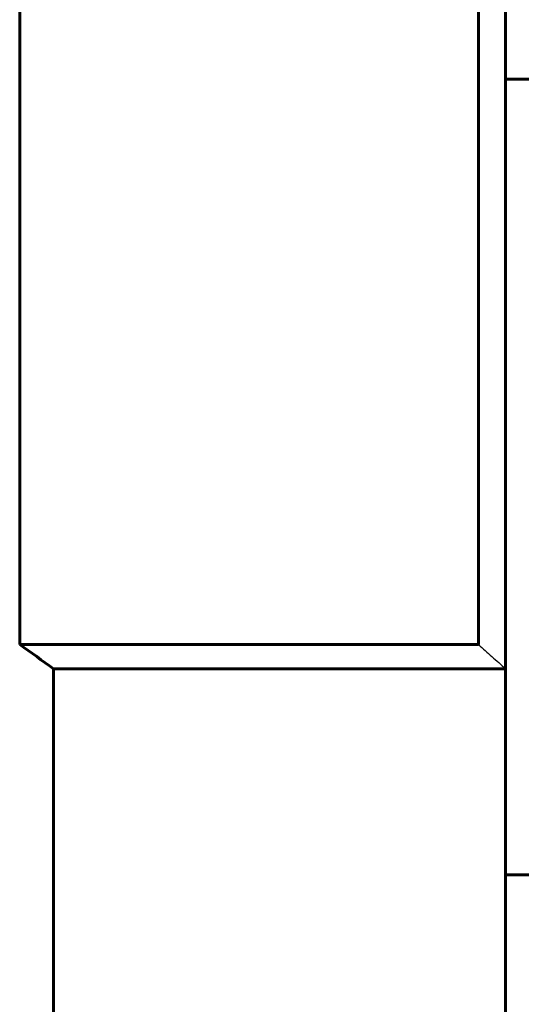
# Model space of a CAD drawing. Header units: millimetres. Extents: x -66 to 68, y -118 to 118.
# Tile 3 of 13: x -3 to 28, y -39 to 22. Entities that reach past the tile are written whole.
import ezdxf

# ---------------------------------------------------------------- set-up
doc = ezdxf.new("R2010")
doc.units = ezdxf.units.MM
doc.linetypes.add('K5LT-1', pattern=[0])
doc.linetypes.add('K5LT_BASIC', pattern=[0])
doc.layers.add('Системный слой (1)', color=7, linetype='Continuous', true_color=0x6c6c6c)

msp = doc.modelspace()

# ---------------------------------------------------------------- linework, layer by layer
at = {"layer": 'Системный слой (1)', "color": 143, "linetype": 'K5LT_BASIC', "lineweight": 60, "true_color": 0x33acca}
for p, q in [((27, 55.25), (27, -17.75)), ((-3.062, 53.75), (-3.062, -16.25)), ((25.327, 53.75), (25.327, -16.25)), ((27, 18.75), (37, 18.75)), ((-3.062, -16.25), (25.327, -16.25)), ((-0.968, -43.25), (-0.968, -17.75)), ((-0.968, -17.75), (27, -17.75)), ((27, -43.25), (27, -17.75)), ((27, -30.5), (32, -30.5))]:
    msp.add_line(p, q, dxfattribs=at)
msp.add_open_spline([(-3.062, -16.25), (-2.36, -16.743), (-1.662, -17.243), (-0.968, -17.75)], degree=3, dxfattribs=at)
at = {"layer": 'Системный слой (1)', "color": 7, "linetype": 'K5LT-1'}
msp.add_open_spline([(25.327, -16.25), (25.464, -16.372), (25.74, -16.619), (26.154, -16.99), (26.575, -17.368), (26.857, -17.621), (27, -17.75)], degree=3, knots=[0, 0, 0, 0, 4.890201, 9.88294, 14.853055, 20, 20, 20, 20], dxfattribs=at)

doc.saveas('drawing.dxf')
